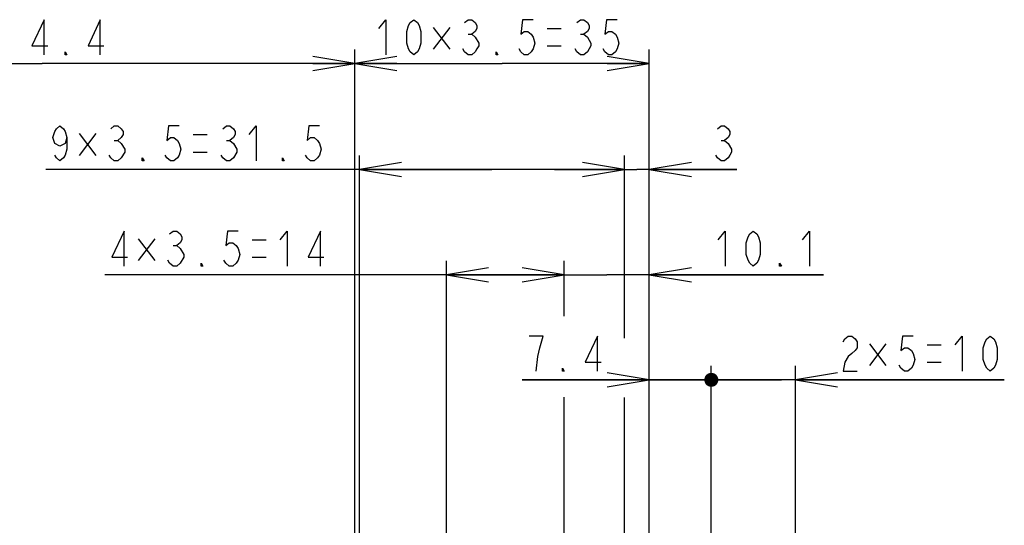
# Model space of a CAD drawing. Extents: x 36 to 410, y 13 to 287.
# Tile 13 of 18: x 220 to 291, y 113 to 149. Entities that reach past the tile are written whole.
import ezdxf

# ---------------------------------------------------------------- set-up
doc = ezdxf.new("R2010")
doc.units = 0
doc.header["$LTSCALE"] = 23.1
doc.layers.get('0').update_dxf_attribs({"linetype": 'CONTINUOUS'})
doc.layers.add('ALL_DIM', color=7, linetype='CONTINUOUS')
doc.dimstyles.get("Standard").update_dxf_attribs({"dimtxt": 2.5, "dimasz": 2.5, "dimexe": 1.25, "dimexo": 0.625, "dimtad": 1, "dimcen": 2.5, "dimazin": 3, "dimtfac": 1, "dimtmove": 0, "dimatfit": 3})

# ---------------------------------------------------------------- blocks, each defined once
blk = doc.blocks.new('_OPEN')
at = {"color": 0, "linetype": 'BYBLOCK'}
for p, q in [((0, 0), (-1, 0.167)), ((-1, -0.167), (0, 0)), ((-1, 0), (0, 0))]:
    blk.add_line(p, q, dxfattribs=at)
blk = doc.blocks.new('_DOT')
at = {"color": 0, "linetype": 'BYBLOCK'}
blk.add_line((-0.167, 0), (-1, 0), dxfattribs=at)
at = {"color": 0, "linetype": 'BYBLOCK', "const_width": 0.167}
blk.add_lwpolyline([(-0.083, 0, 1), (0.083, 0, 1)], format="xyb", close=True, dxfattribs=at)
blk = doc.blocks.new('*D22')
at = {"layer": 'ALL_DIM', "color": 2, "linetype": 'CONTINUOUS'}
for p, q in [((269.633, 84.298), (269.633, 124.311)), ((275.633, 84.298), (275.633, 124.311)), ((269.633, 123.311), (264.633, 123.311)), ((264.633, 123.311), (272.633, 123.311)), ((290.529, 123.311), (272.633, 123.311)), ((275.633, 123.311), (290.529, 123.311))]:
    blk.add_line(p, q, dxfattribs=at)
at = {"layer": 'ALL_DIM', "color": 2, "linetype": 'CONTINUOUS', "xscale": 3, "yscale": 3, "zscale": 3}
blk.add_blockref('_DOT', (269.633, 123.311), dxfattribs=at)
at = {"layer": 'ALL_DIM', "color": 2, "linetype": 'CONTINUOUS', "xscale": 3, "yscale": 3, "zscale": 3, "rotation": 180}
blk.add_blockref('_OPEN', (275.633, 123.311), dxfattribs=at)
blk = doc.blocks.new('*D23')
at = {"layer": 'ALL_DIM', "color": 2, "linetype": 'CONTINUOUS'}
for p, q in [((265.211, 84.298), (265.211, 124.311)), ((269.633, 84.298), (269.633, 124.311)), ((265.211, 123.311), (256.146, 123.311)), ((256.146, 123.311), (267.422, 123.311)), ((274.633, 123.311), (267.422, 123.311)), ((269.633, 123.311), (274.633, 123.311))]:
    blk.add_line(p, q, dxfattribs=at)
at = {"layer": 'ALL_DIM', "color": 2, "linetype": 'CONTINUOUS', "xscale": 3, "yscale": 3, "zscale": 3}
blk.add_blockref('_OPEN', (265.211, 123.311), dxfattribs=at)
at = {"layer": 'ALL_DIM', "color": 2, "linetype": 'CONTINUOUS', "xscale": 3, "yscale": 3, "zscale": 3, "rotation": 180}
blk.add_blockref('_DOT', (269.633, 123.311), dxfattribs=at)
blk = doc.blocks.new('*D24')
at = {"layer": 'ALL_DIM', "color": 2, "linetype": 'CONTINUOUS'}
for p, q in [((259.151, 127.842), (259.151, 131.798)), ((265.211, 84.298), (265.211, 131.798)), ((259.151, 130.798), (254.151, 130.798)), ((254.151, 130.798), (262.181, 130.798)), ((277.627, 130.798), (262.181, 130.798)), ((265.211, 130.798), (277.627, 130.798)), ((259.151, 96.538), (259.151, 122.066))]:
    blk.add_line(p, q, dxfattribs=at)
at = {"layer": 'ALL_DIM', "color": 2, "linetype": 'CONTINUOUS', "xscale": 3, "yscale": 3, "zscale": 3}
blk.add_blockref('_OPEN', (259.151, 130.798), dxfattribs=at)
at = {"layer": 'ALL_DIM', "color": 2, "linetype": 'CONTINUOUS', "xscale": 3, "yscale": 3, "zscale": 3, "rotation": 180}
blk.add_blockref('_OPEN', (265.211, 130.798), dxfattribs=at)
blk = doc.blocks.new('*D25')
at = {"layer": 'ALL_DIM', "color": 2, "linetype": 'CONTINUOUS'}
for p, q in [((250.751, 96.538), (250.751, 131.798)), ((259.151, 128.493), (259.151, 131.798)), ((254.951, 130.798), (226.379, 130.798)), ((250.751, 130.798), (254.951, 130.798)), ((259.151, 130.798), (254.951, 130.798))]:
    blk.add_line(p, q, dxfattribs=at)
at = {"layer": 'ALL_DIM', "color": 2, "linetype": 'CONTINUOUS', "xscale": 3, "yscale": 3, "zscale": 3, "rotation": 180}
blk.add_blockref('_OPEN', (250.751, 130.798), dxfattribs=at)
at = {"layer": 'ALL_DIM', "color": 2, "linetype": 'CONTINUOUS', "xscale": 3, "yscale": 3, "zscale": 3}
blk.add_blockref('_OPEN', (259.151, 130.798), dxfattribs=at)
blk = doc.blocks.new('*D26')
at = {"layer": 'ALL_DIM', "color": 2, "linetype": 'CONTINUOUS'}
for p, q in [((263.441, 126.276), (263.441, 139.301)), ((265.211, 84.298), (265.211, 139.301)), ((263.441, 138.301), (258.441, 138.301)), ((258.441, 138.301), (264.326, 138.301)), ((271.455, 138.301), (264.326, 138.301)), ((265.211, 138.301), (271.455, 138.301)), ((263.441, 90.418), (263.441, 122.049))]:
    blk.add_line(p, q, dxfattribs=at)
at = {"layer": 'ALL_DIM', "color": 2, "linetype": 'CONTINUOUS', "xscale": 3, "yscale": 3, "zscale": 3}
blk.add_blockref('_OPEN', (263.441, 138.301), dxfattribs=at)
at = {"layer": 'ALL_DIM', "color": 2, "linetype": 'CONTINUOUS', "xscale": 3, "yscale": 3, "zscale": 3, "rotation": 180}
blk.add_blockref('_OPEN', (265.211, 138.301), dxfattribs=at)
blk = doc.blocks.new('*D27')
at = {"layer": 'ALL_DIM', "color": 2, "linetype": 'CONTINUOUS'}
for p, q in [((244.541, 90.418), (244.541, 139.301)), ((263.441, 128.293), (263.441, 139.301)), ((253.991, 138.301), (222.18, 138.301)), ((244.541, 138.301), (253.991, 138.301)), ((263.441, 138.301), (253.991, 138.301))]:
    blk.add_line(p, q, dxfattribs=at)
at = {"layer": 'ALL_DIM', "color": 2, "linetype": 'CONTINUOUS', "xscale": 3, "yscale": 3, "zscale": 3, "rotation": 180}
blk.add_blockref('_OPEN', (244.541, 138.301), dxfattribs=at)
at = {"layer": 'ALL_DIM', "color": 2, "linetype": 'CONTINUOUS', "xscale": 3, "yscale": 3, "zscale": 3}
blk.add_blockref('_OPEN', (263.441, 138.301), dxfattribs=at)
blk = doc.blocks.new('*D28')
at = {"layer": 'ALL_DIM', "color": 2, "linetype": 'CONTINUOUS'}
for p, q in [((244.211, 84.298), (244.211, 146.869)), ((265.211, 84.298), (265.211, 146.869)), ((244.211, 145.869), (254.711, 145.869)), ((265.211, 145.869), (254.711, 145.869))]:
    blk.add_line(p, q, dxfattribs=at)
at = {"layer": 'ALL_DIM', "color": 2, "linetype": 'CONTINUOUS', "xscale": 3, "yscale": 3, "zscale": 3, "rotation": 180}
blk.add_blockref('_OPEN', (244.211, 145.869), dxfattribs=at)
at = {"layer": 'ALL_DIM', "color": 2, "linetype": 'CONTINUOUS', "xscale": 3, "yscale": 3, "zscale": 3}
blk.add_blockref('_OPEN', (265.211, 145.869), dxfattribs=at)
blk = doc.blocks.new('*D29')
at = {"layer": 'ALL_DIM', "color": 2, "linetype": 'CONTINUOUS'}
for p, q in [((199.601, 67.944), (199.601, 146.869)), ((244.211, 84.298), (244.211, 146.869)), ((199.601, 145.869), (221.906, 145.869)), ((244.211, 145.869), (221.906, 145.869))]:
    blk.add_line(p, q, dxfattribs=at)
at = {"layer": 'ALL_DIM', "color": 2, "linetype": 'CONTINUOUS', "xscale": 3, "yscale": 3, "zscale": 3, "rotation": 180}
blk.add_blockref('_OPEN', (199.601, 145.869), dxfattribs=at)
at = {"layer": 'ALL_DIM', "color": 2, "linetype": 'CONTINUOUS', "xscale": 3, "yscale": 3, "zscale": 3}
blk.add_blockref('_OPEN', (244.211, 145.869), dxfattribs=at)

msp = doc.modelspace()

# ---------------------------------------------------------------- linework, layer by layer
at = {"layer": 'ALL_DIM', "color": 2, "linetype": 'CONTINUOUS'}
for p, q in [((250.98, 148.447), (249.793, 146.885)), ((249.793, 148.447), (250.98, 146.885)), ((257.918, 148.369), (258.918, 148.369)), ((252.293, 147.953), (252.543, 147.953)), ((260.293, 147.953), (260.543, 147.953)), ((257.918, 147.119), (258.918, 147.119)), ((225.743, 140.879), (224.555, 139.316)), ((224.555, 140.879), (225.743, 139.316)), ((232.68, 140.801), (233.68, 140.801)), ((227.055, 140.384), (227.305, 140.384)), ((235.055, 140.384), (235.305, 140.384)), ((270.33, 140.384), (270.58, 140.384)), ((232.68, 139.551), (233.68, 139.551)), ((229.941, 133.376), (228.754, 131.813)), ((228.754, 133.376), (229.941, 131.813)), ((231.254, 132.881), (231.504, 132.881)), ((236.879, 133.298), (237.879, 133.298)), ((236.879, 132.048), (237.879, 132.048)), ((282.091, 125.89), (280.904, 124.327)), ((280.904, 125.89), (282.091, 124.327)), ((285.029, 125.811), (286.029, 125.811)), ((285.029, 124.561), (286.029, 124.561))]:
    msp.add_line(p, q, dxfattribs=at)
for points in [[(222.057, 146.494), (222.057, 148.994), (221.182, 147.119), (222.307, 147.119)], [(226.057, 146.494), (226.057, 148.994), (225.182, 147.119), (226.307, 147.119)], [(245.918, 148.369), (246.418, 148.994), (246.418, 146.494)], [(248.418, 146.494), (248.168, 146.703), (248.043, 146.911), (247.918, 147.328), (247.918, 148.161), (248.043, 148.578), (248.168, 148.786), (248.418, 148.994), (248.668, 148.786), (248.793, 148.578), (248.918, 148.161), (248.918, 147.328), (248.793, 146.911), (248.668, 146.703), (248.418, 146.494)], [(252.043, 148.786), (252.293, 148.994), (252.543, 148.994), (252.793, 148.786), (252.918, 148.578), (252.918, 148.369), (252.793, 148.161), (252.543, 147.953), (252.793, 147.744)], [(256.918, 148.994), (256.168, 148.994), (256.043, 147.953), (256.293, 148.161), (256.543, 148.161), (256.793, 147.953), (256.918, 147.744), (257.043, 147.328), (256.918, 146.911), (256.793, 146.703), (256.543, 146.494), (256.293, 146.494), (256.043, 146.703), (255.918, 146.911)], [(260.043, 148.786), (260.293, 148.994), (260.543, 148.994), (260.793, 148.786), (260.918, 148.578), (260.918, 148.369), (260.793, 148.161), (260.543, 147.953), (260.793, 147.744)], [(262.918, 148.994), (262.168, 148.994), (262.043, 147.953), (262.293, 148.161), (262.543, 148.161), (262.793, 147.953), (262.918, 147.744), (263.043, 147.328), (262.918, 146.911), (262.793, 146.703), (262.543, 146.494), (262.293, 146.494), (262.043, 146.703), (261.918, 146.911)], [(252.793, 147.744), (253.043, 147.328), (253.043, 147.119), (252.918, 146.911), (252.793, 146.703), (252.543, 146.494), (252.293, 146.494), (252.043, 146.703), (251.918, 146.911)], [(260.793, 147.744), (261.043, 147.328), (261.043, 147.119)], [(261.043, 147.119), (260.793, 146.703), (260.543, 146.494), (260.293, 146.494), (260.043, 146.703), (259.918, 146.911)], [(223.682, 146.494), (223.557, 146.494), (223.557, 146.703), (223.682, 146.494)], [(254.418, 146.494), (254.293, 146.494), (254.293, 146.703), (254.418, 146.494)], [(223.68, 140.592), (223.555, 140.176), (223.18, 139.967), (222.805, 140.176), (222.68, 140.592), (222.805, 141.009), (222.93, 141.217), (223.18, 141.426), (223.43, 141.217), (223.555, 141.009), (223.68, 140.592), (223.68, 139.759), (223.555, 139.342), (223.43, 139.134), (223.18, 138.926), (222.93, 139.134), (222.805, 139.342)], [(226.805, 141.217), (227.055, 141.426), (227.305, 141.426), (227.555, 141.217), (227.68, 141.009), (227.68, 140.801), (227.555, 140.592), (227.305, 140.384), (227.555, 140.176)], [(231.68, 141.426), (230.93, 141.426), (230.805, 140.384), (231.055, 140.592), (231.305, 140.592), (231.555, 140.384), (231.68, 140.176), (231.805, 139.759), (231.68, 139.342), (231.555, 139.134), (231.305, 138.926), (231.055, 138.926), (230.805, 139.134), (230.68, 139.342)], [(234.805, 141.217), (235.055, 141.426), (235.305, 141.426), (235.555, 141.217), (235.68, 141.009), (235.68, 140.801), (235.555, 140.592), (235.305, 140.384), (235.555, 140.176)], [(236.68, 140.801), (237.18, 141.426), (237.18, 138.926)], [(241.68, 141.426), (240.93, 141.426), (240.805, 140.384), (241.055, 140.592), (241.305, 140.592), (241.555, 140.384), (241.68, 140.176), (241.805, 139.759), (241.68, 139.342), (241.555, 139.134), (241.305, 138.926), (241.055, 138.926), (240.805, 139.134), (240.68, 139.342)], [(270.08, 141.217), (270.33, 141.426), (270.58, 141.426), (270.83, 141.217), (270.955, 141.009), (270.955, 140.801), (270.83, 140.592), (270.58, 140.384), (270.83, 140.176), (271.08, 139.759)], [(227.555, 140.176), (227.805, 139.759), (227.805, 139.551)], [(235.555, 140.176), (235.805, 139.759), (235.805, 139.551)], [(271.08, 139.759), (271.08, 139.551), (270.955, 139.342), (270.83, 139.134), (270.58, 138.926), (270.33, 138.926), (270.08, 139.134), (269.955, 139.342)], [(227.805, 139.551), (227.555, 139.134), (227.305, 138.926), (227.055, 138.926), (226.805, 139.134), (226.68, 139.342)], [(229.18, 138.926), (229.055, 138.926), (229.055, 139.134), (229.18, 138.926)], [(235.805, 139.551), (235.555, 139.134), (235.305, 138.926), (235.055, 138.926), (234.805, 139.134), (234.68, 139.342)], [(239.18, 138.926), (239.055, 138.926), (239.055, 139.134), (239.18, 138.926)], [(227.754, 131.423), (227.754, 133.923), (226.879, 132.048), (228.004, 132.048)], [(231.004, 133.714), (231.254, 133.923), (231.504, 133.923), (231.754, 133.714), (231.879, 133.506), (231.879, 133.298), (231.754, 133.089), (231.504, 132.881), (231.754, 132.673)], [(235.879, 133.923), (235.129, 133.923), (235.004, 132.881), (235.254, 133.089), (235.504, 133.089), (235.754, 132.881), (235.879, 132.673), (236.004, 132.256), (235.879, 131.839), (235.754, 131.631), (235.504, 131.423), (235.254, 131.423), (235.004, 131.631), (234.879, 131.839)], [(238.879, 133.298), (239.379, 133.923), (239.379, 131.423)], [(241.754, 131.423), (241.754, 133.923), (240.879, 132.048), (242.004, 132.048)], [(270.127, 133.298), (270.627, 133.923), (270.627, 131.423)], [(272.627, 131.423), (272.377, 131.631), (272.252, 131.839), (272.127, 132.256), (272.127, 133.089), (272.252, 133.506), (272.377, 133.714), (272.627, 133.923), (272.877, 133.714), (273.002, 133.506), (273.127, 133.089), (273.127, 132.256), (273.002, 131.839), (272.877, 131.631), (272.627, 131.423)], [(276.127, 133.298), (276.627, 133.923), (276.627, 131.423)], [(232.004, 132.048), (231.754, 131.631), (231.504, 131.423), (231.254, 131.423), (231.004, 131.631), (230.879, 131.839)], [(231.754, 132.673), (232.004, 132.256), (232.004, 132.048)], [(233.379, 131.423), (233.254, 131.423), (233.254, 131.631), (233.379, 131.423)], [(274.627, 131.423), (274.502, 131.423), (274.502, 131.631), (274.627, 131.423)], [(257.396, 125.603), (257.646, 126.436), (256.646, 126.436)], [(261.521, 123.936), (261.521, 126.436), (260.646, 124.561), (261.771, 124.561)], [(279.029, 126.02), (279.154, 126.228), (279.404, 126.436), (279.654, 126.436), (279.904, 126.228), (280.029, 126.02), (280.029, 125.603), (279.904, 125.395), (279.654, 125.186), (279.404, 124.978), (279.154, 124.561), (279.029, 123.936), (280.029, 123.936)], [(284.029, 126.436), (283.279, 126.436), (283.154, 125.395), (283.404, 125.603), (283.654, 125.603), (283.904, 125.395), (284.029, 125.186), (284.154, 124.77), (284.029, 124.353), (283.904, 124.145), (283.654, 123.936), (283.404, 123.936), (283.154, 124.145), (283.029, 124.353)], [(287.029, 125.811), (287.529, 126.436), (287.529, 123.936)], [(289.529, 123.936), (289.279, 124.145), (289.154, 124.353), (289.029, 124.77), (289.029, 125.603), (289.154, 126.02), (289.279, 126.228), (289.529, 126.436), (289.779, 126.228), (289.904, 126.02), (290.029, 125.603), (290.029, 124.77), (289.904, 124.353), (289.779, 124.145), (289.529, 123.936)], [(257.146, 123.936), (257.271, 124.978), (257.396, 125.603)], [(259.146, 123.936), (259.021, 123.936), (259.021, 124.145), (259.146, 123.936)]]:
    msp.add_lwpolyline(points, dxfattribs=at)

# ---------------------------------------------------------------- dimensions: what is measured, and where the dimension line sits
for base, p1, p2, picture, middle in [((199.601, 145.869), (244.211, 84.298), (199.601, 67.944), '*D29', (218.682, 146.494)), ((244.211, 145.869), (265.211, 84.298), (244.211, 84.298), '*D28', (245.418, 146.494)), ((244.541, 138.301), (263.441, 128.293), (244.541, 90.418), '*D27', (222.18, 138.926)), ((263.441, 138.301), (265.211, 84.298), (263.441, 90.418), '*D26', (269.455, 138.926)), ((250.751, 130.798), (259.151, 128.493), (250.751, 96.538), '*D25', (226.379, 131.423)), ((259.151, 130.798), (265.211, 84.298), (259.151, 96.538), '*D24', (269.627, 131.423))]:
    dim = msp.add_linear_dim(base=base, p1=p1, p2=p2, angle=180, dimstyle='Standard', dxfattribs=at)
    dim.commit()
    dim.dimension.update_dxf_attribs({"geometry": picture, "text_midpoint": middle, "dimtype": 128})
dim = msp.add_linear_dim(base=(269.633, 123.311), p1=(265.211, 84.298), p2=(269.633, 84.298), dimstyle='Standard', override={"dimblk2": 'DOT', "dimsah": 1}, dxfattribs=at)
dim.commit()
dim.dimension.update_dxf_attribs({"geometry": '*D23', "text_midpoint": (256.146, 123.936), "dimtype": 128})
dim = msp.add_linear_dim(base=(269.633, 123.311), p1=(275.633, 84.298), p2=(269.633, 84.298), angle=180, dimstyle='Standard', override={"dimblk2": 'DOT', "dimsah": 1}, dxfattribs=at)
dim.commit()
dim.dimension.update_dxf_attribs({"geometry": '*D22', "text_midpoint": (278.529, 123.936), "dimtype": 128})

doc.saveas('drawing.dxf')
